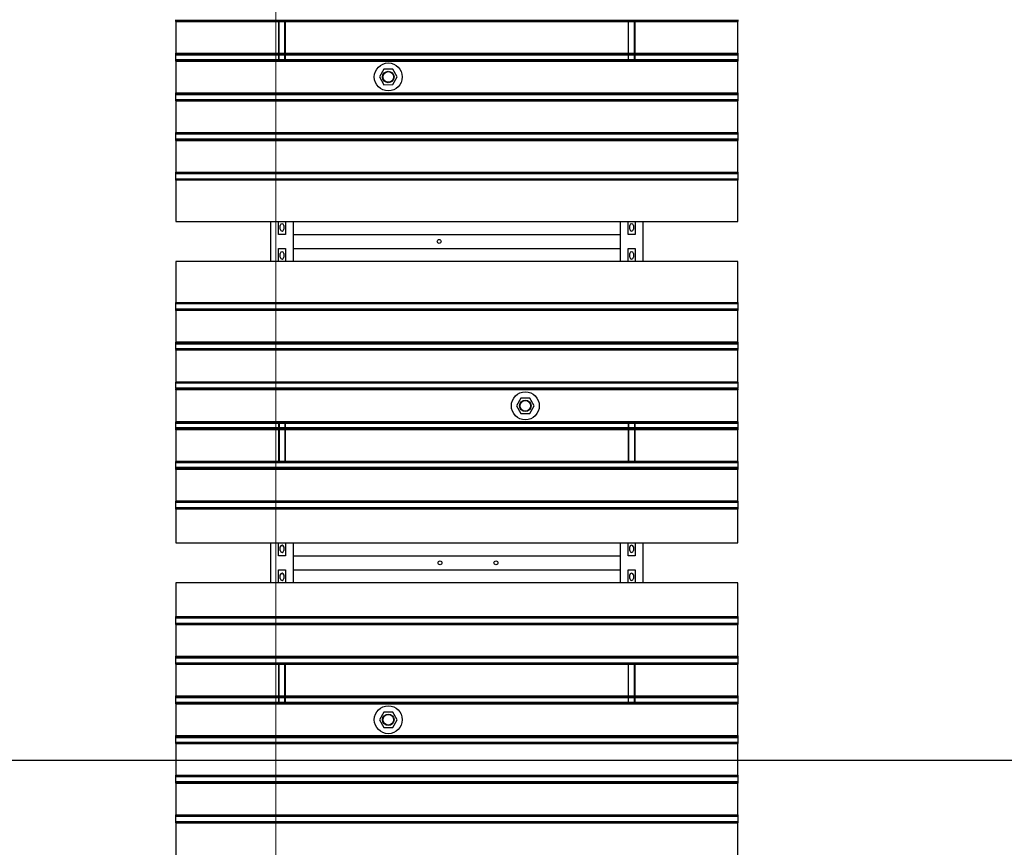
# Model space of a CAD drawing. Extents: x -89225 to 110569, y 13360 to 87647.
# Tile 237 of 256: x 29221 to 32741, y 66951 to 69913. Entities that reach past the tile are written whole.
import ezdxf

# ---------------------------------------------------------------- set-up
doc = ezdxf.new("R2010")
doc.units = 0
doc.layers.add('4', color=4, linetype='Continuous', lineweight=25)
doc.layers.add('Beluchtingstank', color=253, linetype='Continuous')
doc.layers.add('Iv-Lines 035', color=4, linetype='Continuous')

# ---------------------------------------------------------------- blocks, each defined once
blk = doc.blocks.new('Beluchtingselementen Bosman')
for p, q in [((1269289.4, -868150.8), (1269289.4, -868149.3)), ((1269289.4, -868150.8), (1269289.4, -868152.1)), ((1269289.4, -868150.8), (1271299.4, -868150.8)), ((1269289.4, -868154.9), (1269289.4, -868152.1)), ((1269289.4, -868152.1), (1271299.4, -868152.1)), ((1269289.4, -868155.6), (1269289.4, -868154.9)), ((1269289.4, -868154.9), (1271299.4, -868154.9)), ((1269289.4, -868155.6), (1269289.4, -868269)), ((1269289.4, -868155.6), (1271299.4, -868155.6)), ((1269656.9, -868155.6), (1269656.9, -868269)), ((1269658.9, -868269), (1269658.9, -868155.6)), ((1269679.9, -868269), (1269679.9, -868155.6)), ((1269681.9, -868269), (1269681.9, -868155.6)), ((1270906.9, -868155.6), (1270906.9, -868269)), ((1270908.9, -868269), (1270908.9, -868155.6)), ((1270929.9, -868269), (1270929.9, -868155.6)), ((1270931.9, -868269), (1270931.9, -868155.6)), ((1271299.4, -868149.3), (1271299.4, -868150.8)), ((1271299.4, -868152.1), (1271299.4, -868150.8)), ((1271299.4, -868152.1), (1271299.4, -868154.9)), ((1271299.4, -868154.9), (1271299.4, -868155.6)), ((1271299.4, -868269), (1271299.4, -868155.6)), ((1269289.4, -868269.7), (1269289.4, -868269)), ((1269289.4, -868269), (1271299.4, -868269)), ((1269289.4, -868272.5), (1269289.4, -868269.7)), ((1269289.4, -868269.7), (1271299.4, -868269.7)), ((1269289.4, -868272.5), (1269289.4, -868273.7)), ((1269289.4, -868275.3), (1269289.4, -868273.7)), ((1269289.4, -868273.7), (1271299.4, -868273.7)), ((1269289.4, -868291.3), (1269289.4, -868275.3)), ((1269289.4, -868275.3), (1271299.4, -868275.3)), ((1269656.9, -868275.3), (1269656.9, -868291.3)), ((1269658.9, -868291.3), (1269658.9, -868275.3)), ((1269679.9, -868291.3), (1269679.9, -868275.3)), ((1269681.9, -868291.3), (1269681.9, -868275.3)), ((1270906.9, -868275.3), (1270906.9, -868291.3)), ((1270908.9, -868291.3), (1270908.9, -868275.3)), ((1270929.9, -868291.3), (1270929.9, -868275.3)), ((1270931.9, -868291.3), (1270931.9, -868275.3)), ((1271299.4, -868269), (1271299.4, -868269.7)), ((1271299.4, -868269.7), (1271299.4, -868272.5)), ((1271299.4, -868273.7), (1271299.4, -868272.5)), ((1271299.4, -868273.7), (1271299.4, -868275.3)), ((1271299.4, -868275.3), (1271299.4, -868291.3)), ((1269289.4, -868292.8), (1269289.4, -868291.3)), ((1269289.4, -868291.3), (1271299.4, -868291.3)), ((1269289.4, -868292.8), (1269289.4, -868294.1)), ((1269289.4, -868292.8), (1271299.4, -868292.8)), ((1269289.4, -868296.9), (1269289.4, -868294.1)), ((1269289.4, -868297.6), (1269289.4, -868296.9)), ((1269289.4, -868296.9), (1271299.4, -868296.9)), ((1269289.4, -868297.6), (1269289.4, -868411)), ((1269289.4, -868297.6), (1271299.4, -868297.6)), ((1271299.4, -868291.3), (1271299.4, -868292.8)), ((1271299.4, -868294.1), (1271299.4, -868292.8)), ((1271299.4, -868294.1), (1271299.4, -868296.9)), ((1271299.4, -868296.9), (1271299.4, -868297.6)), ((1271299.4, -868411), (1271299.4, -868297.6)), ((1270033.4, -868326.8), (1270017.6, -868354.4)), ((1270065.2, -868326.7), (1270033.4, -868326.8)), ((1270081.2, -868354.2), (1270065.2, -868326.7)), ((1270017.6, -868354.4), (1270033.6, -868381.9)), ((1270033.6, -868381.9), (1270065.4, -868381.8)), ((1270065.4, -868381.8), (1270081.2, -868354.2)), ((1269289.4, -868411.7), (1269289.4, -868411)), ((1269289.4, -868411), (1271299.4, -868411)), ((1269289.4, -868414.5), (1269289.4, -868411.7)), ((1269289.4, -868411.7), (1271299.4, -868411.7)), ((1269289.4, -868414.5), (1269289.4, -868415.7)), ((1269289.4, -868417.3), (1269289.4, -868415.7)), ((1269289.4, -868415.7), (1271299.4, -868415.7)), ((1269289.4, -868433.3), (1269289.4, -868417.3)), ((1269289.4, -868417.3), (1271299.4, -868417.3)), ((1271299.4, -868411), (1271299.4, -868411.7)), ((1271299.4, -868411.7), (1271299.4, -868414.5)), ((1271299.4, -868415.7), (1271299.4, -868414.5)), ((1271299.4, -868415.7), (1271299.4, -868417.3)), ((1271299.4, -868417.3), (1271299.4, -868433.3)), ((1269289.4, -868434.8), (1269289.4, -868433.3)), ((1269289.4, -868434.8), (1269289.4, -868436.1)), ((1269289.4, -868434.8), (1271299.4, -868434.8)), ((1269289.4, -868438.9), (1269289.4, -868436.1)), ((1269289.4, -868439.6), (1269289.4, -868438.9)), ((1269289.4, -868438.9), (1271299.4, -868438.9)), ((1269289.4, -868439.6), (1269289.4, -868553)), ((1269289.4, -868439.6), (1271299.4, -868439.6)), ((1271299.4, -868433.3), (1271299.4, -868434.8)), ((1271299.4, -868436.1), (1271299.4, -868434.8)), ((1271299.4, -868436.1), (1271299.4, -868438.9)), ((1271299.4, -868438.9), (1271299.4, -868439.6)), ((1271299.4, -868553), (1271299.4, -868439.6)), ((1269289.4, -868553.7), (1269289.4, -868553)), ((1269289.4, -868553), (1271299.4, -868553)), ((1269289.4, -868556.5), (1269289.4, -868553.7)), ((1269289.4, -868553.7), (1271299.4, -868553.7)), ((1269289.4, -868556.5), (1269289.4, -868557.7)), ((1269289.4, -868559.3), (1269289.4, -868557.7)), ((1269289.4, -868557.7), (1271299.4, -868557.7)), ((1269289.4, -868575.3), (1269289.4, -868559.3)), ((1271299.4, -868553), (1271299.4, -868553.7)), ((1271299.4, -868553.7), (1271299.4, -868556.5)), ((1271299.4, -868557.7), (1271299.4, -868556.5)), ((1271299.4, -868557.7), (1271299.4, -868559.3)), ((1271299.4, -868559.3), (1271299.4, -868575.3)), ((1269289.4, -868576.8), (1269289.4, -868575.3)), ((1269289.4, -868575.3), (1271299.4, -868575.3)), ((1269289.4, -868576.8), (1269289.4, -868578.1)), ((1269289.4, -868576.8), (1271299.4, -868576.8)), ((1269289.4, -868580.9), (1269289.4, -868578.1)), ((1269289.4, -868578.1), (1271299.4, -868578.1)), ((1269289.4, -868581.6), (1269289.4, -868580.9)), ((1269289.4, -868580.9), (1271299.4, -868580.9)), ((1269289.4, -868581.6), (1269289.4, -868695)), ((1269289.4, -868581.6), (1271299.4, -868581.6)), ((1271299.4, -868575.3), (1271299.4, -868576.8)), ((1271299.4, -868578.1), (1271299.4, -868576.8)), ((1271299.4, -868578.1), (1271299.4, -868580.9)), ((1271299.4, -868580.9), (1271299.4, -868581.6)), ((1271299.4, -868695), (1271299.4, -868581.6)), ((1269289.4, -868695.7), (1269289.4, -868695)), ((1269289.4, -868695), (1271299.4, -868695)), ((1269289.4, -868698.5), (1269289.4, -868695.7)), ((1269289.4, -868695.7), (1271299.4, -868695.7)), ((1269289.4, -868698.5), (1269289.4, -868699.7)), ((1269289.4, -868698.5), (1271299.4, -868698.5)), ((1269289.4, -868701.3), (1269289.4, -868699.7)), ((1269289.4, -868699.7), (1271299.4, -868699.7)), ((1269289.4, -868717.3), (1269289.4, -868701.3)), ((1271299.4, -868695), (1271299.4, -868695.7)), ((1271299.4, -868695.7), (1271299.4, -868698.5)), ((1271299.4, -868699.7), (1271299.4, -868698.5)), ((1271299.4, -868699.7), (1271299.4, -868701.3)), ((1271299.4, -868701.3), (1271299.4, -868717.3)), ((1269289.4, -868718.8), (1269289.4, -868717.3)), ((1269289.4, -868718.8), (1269289.4, -868720.1)), ((1269289.4, -868718.8), (1271299.4, -868718.8)), ((1269289.4, -868722.9), (1269289.4, -868720.1)), ((1269289.4, -868723.6), (1269289.4, -868722.9)), ((1269289.4, -868722.9), (1271299.4, -868722.9)), ((1269289.4, -868723.6), (1269289.4, -868871.1)), ((1271299.4, -868717.3), (1271299.4, -868718.8)), ((1271299.4, -868720.1), (1271299.4, -868718.8)), ((1271299.4, -868720.1), (1271299.4, -868722.9)), ((1271299.4, -868722.9), (1271299.4, -868723.6)), ((1271299.4, -868871.1), (1271299.4, -868723.6)), ((1269289.4, -868871.1), (1271299.4, -868871.1)), ((1269629.4, -869014.3), (1269629.4, -868871.1)), ((1269656.9, -868917.7), (1269656.9, -868871.1)), ((1269681.9, -868871.1), (1269681.9, -868917.7)), ((1269709.4, -868871.1), (1269709.4, -869014.3)), ((1270879.4, -869014.3), (1270879.4, -868871.1)), ((1270906.9, -868917.7), (1270906.9, -868871.1)), ((1270931.9, -868871.1), (1270931.9, -868917.7)), ((1270959.4, -868871.1), (1270959.4, -869014.3)), ((1269662.9, -868899.1), (1269662.9, -868886.1)), ((1269675.9, -868886.1), (1269675.9, -868899.1)), ((1270912.9, -868899.1), (1270912.9, -868886.1)), ((1270925.9, -868886.1), (1270925.9, -868899.1)), ((1269681.9, -868917.7), (1269656.9, -868917.7)), ((1269709.4, -868917.8), (1270879.4, -868917.8)), ((1269709.4, -868923.8), (1269709.4, -868967.8)), ((1270879.4, -868967.8), (1270879.4, -868923.8)), ((1270931.9, -868917.7), (1270906.9, -868917.7)), ((1269656.9, -869014.3), (1269656.9, -868967.7)), ((1269656.9, -868967.7), (1269681.9, -868967.7)), ((1269662.9, -868999.3), (1269662.9, -868986.3)), ((1269675.9, -868986.3), (1269675.9, -868999.3)), ((1269681.9, -868967.7), (1269681.9, -869014.3)), ((1269709.4, -868967.8), (1270879.4, -868967.8)), ((1270906.9, -869014.3), (1270906.9, -868967.7)), ((1270906.9, -868967.7), (1270931.9, -868967.7)), ((1270912.9, -868999.3), (1270912.9, -868986.3)), ((1270925.9, -868986.3), (1270925.9, -868999.3)), ((1270931.9, -868967.7), (1270931.9, -869014.3)), ((1271299.4, -869014.3), (1269289.4, -869014.3)), ((1269289.4, -869014.3), (1269289.4, -869161.8)), ((1271299.4, -869161.8), (1271299.4, -869014.3)), ((1269289.4, -869162.5), (1269289.4, -869161.8)), ((1269289.4, -869165.3), (1269289.4, -869162.5)), ((1271299.4, -869162.5), (1269289.4, -869162.5)), ((1271299.4, -869161.8), (1271299.4, -869162.5)), ((1271299.4, -869162.5), (1271299.4, -869165.3)), ((1269289.4, -869165.3), (1269289.4, -869166.5)), ((1269289.4, -869168.1), (1269289.4, -869166.5)), ((1271299.4, -869166.5), (1269289.4, -869166.5)), ((1269289.4, -869184.1), (1269289.4, -869168.1)), ((1269289.4, -869185.6), (1269289.4, -869184.1)), ((1269289.4, -869185.6), (1269289.4, -869186.9)), ((1271299.4, -869185.6), (1269289.4, -869185.6)), ((1269289.4, -869189.7), (1269289.4, -869186.9)), ((1271299.4, -869186.9), (1269289.4, -869186.9)), ((1269289.4, -869190.4), (1269289.4, -869189.7)), ((1271299.4, -869189.7), (1269289.4, -869189.7)), ((1269289.4, -869190.4), (1269289.4, -869303.8)), ((1271299.4, -869190.4), (1269289.4, -869190.4)), ((1271299.4, -869166.5), (1271299.4, -869165.3)), ((1271299.4, -869166.5), (1271299.4, -869168.1)), ((1271299.4, -869168.1), (1271299.4, -869184.1)), ((1271299.4, -869184.1), (1271299.4, -869185.6)), ((1271299.4, -869186.9), (1271299.4, -869185.6)), ((1271299.4, -869186.9), (1271299.4, -869189.7)), ((1271299.4, -869189.7), (1271299.4, -869190.4)), ((1271299.4, -869303.8), (1271299.4, -869190.4)), ((1269289.4, -869304.5), (1269289.4, -869303.8)), ((1271299.4, -869303.8), (1269289.4, -869303.8)), ((1271299.4, -869303.8), (1271299.4, -869304.5)), ((1269289.4, -869307.3), (1269289.4, -869304.5)), ((1271299.4, -869304.5), (1269289.4, -869304.5)), ((1269289.4, -869307.3), (1269289.4, -869308.5)), ((1271299.4, -869307.3), (1269289.4, -869307.3)), ((1269289.4, -869310.1), (1269289.4, -869308.5)), ((1271299.4, -869308.5), (1269289.4, -869308.5)), ((1269289.4, -869326.1), (1269289.4, -869310.1)), ((1271299.4, -869310.1), (1269289.4, -869310.1)), ((1269289.4, -869327.6), (1269289.4, -869326.1)), ((1269289.4, -869327.6), (1269289.4, -869328.9)), ((1271299.4, -869327.6), (1269289.4, -869327.6)), ((1269289.4, -869331.7), (1269289.4, -869328.9)), ((1269289.4, -869332.4), (1269289.4, -869331.7)), ((1271299.4, -869331.7), (1269289.4, -869331.7)), ((1269289.4, -869332.4), (1269289.4, -869445.8)), ((1271299.4, -869332.4), (1269289.4, -869332.4)), ((1271299.4, -869304.5), (1271299.4, -869307.3)), ((1271299.4, -869308.5), (1271299.4, -869307.3)), ((1271299.4, -869308.5), (1271299.4, -869310.1)), ((1271299.4, -869310.1), (1271299.4, -869326.1)), ((1271299.4, -869326.1), (1271299.4, -869327.6)), ((1271299.4, -869328.9), (1271299.4, -869327.6)), ((1271299.4, -869328.9), (1271299.4, -869331.7)), ((1271299.4, -869331.7), (1271299.4, -869332.4)), ((1271299.4, -869445.8), (1271299.4, -869332.4)), ((1269289.4, -869446.5), (1269289.4, -869445.8)), ((1271299.4, -869445.8), (1269289.4, -869445.8)), ((1269289.4, -869449.3), (1269289.4, -869446.5)), ((1271299.4, -869446.5), (1269289.4, -869446.5)), ((1269289.4, -869449.3), (1269289.4, -869450.5)), ((1269289.4, -869452.1), (1269289.4, -869450.5)), ((1271299.4, -869450.5), (1269289.4, -869450.5)), ((1269289.4, -869468.1), (1269289.4, -869452.1)), ((1269289.4, -869469.6), (1269289.4, -869468.1)), ((1271299.4, -869468.1), (1269289.4, -869468.1)), ((1269289.4, -869469.6), (1269289.4, -869470.9)), ((1271299.4, -869469.6), (1269289.4, -869469.6)), ((1269289.4, -869473.7), (1269289.4, -869470.9)), ((1269289.4, -869474.4), (1269289.4, -869473.7)), ((1271299.4, -869473.7), (1269289.4, -869473.7)), ((1269289.4, -869474.4), (1269289.4, -869587.8)), ((1271299.4, -869474.4), (1269289.4, -869474.4)), ((1271299.4, -869445.8), (1271299.4, -869446.5)), ((1271299.4, -869446.5), (1271299.4, -869449.3)), ((1271299.4, -869450.5), (1271299.4, -869449.3)), ((1271299.4, -869450.5), (1271299.4, -869452.1)), ((1271299.4, -869452.1), (1271299.4, -869468.1)), ((1271299.4, -869468.1), (1271299.4, -869469.6)), ((1271299.4, -869470.9), (1271299.4, -869469.6)), ((1271299.4, -869470.9), (1271299.4, -869473.7)), ((1271299.4, -869473.7), (1271299.4, -869474.4)), ((1271299.4, -869587.8), (1271299.4, -869474.4)), ((1270523.4, -869503.6), (1270507.6, -869531.2)), ((1270555.2, -869503.5), (1270523.4, -869503.6)), ((1270571.2, -869531), (1270555.2, -869503.5)), ((1270507.6, -869531.2), (1270523.6, -869558.7)), ((1270555.4, -869558.6), (1270571.2, -869531)), ((1270523.6, -869558.7), (1270555.4, -869558.6)), ((1269289.4, -869588.5), (1269289.4, -869587.8)), ((1271299.4, -869587.8), (1269289.4, -869587.8)), ((1269289.4, -869591.3), (1269289.4, -869588.5)), ((1271299.4, -869588.5), (1269289.4, -869588.5)), ((1269289.4, -869591.3), (1269289.4, -869592.5)), ((1269289.4, -869594.1), (1269289.4, -869592.5)), ((1271299.4, -869592.5), (1269289.4, -869592.5)), ((1269289.4, -869610.1), (1269289.4, -869594.1)), ((1271299.4, -869594.1), (1269289.4, -869594.1)), ((1269289.4, -869611.6), (1269289.4, -869610.1)), ((1271299.4, -869610.1), (1269289.4, -869610.1)), ((1269289.4, -869611.6), (1269289.4, -869612.9)), ((1271299.4, -869611.6), (1269289.4, -869611.6)), ((1269289.4, -869615.7), (1269289.4, -869612.9)), ((1269289.4, -869616.4), (1269289.4, -869615.7)), ((1271299.4, -869615.7), (1269289.4, -869615.7)), ((1269289.4, -869616.4), (1269289.4, -869729.8)), ((1271299.4, -869616.4), (1269289.4, -869616.4)), ((1269656.9, -869594.1), (1269656.9, -869610.1)), ((1269656.9, -869616.4), (1269656.9, -869729.8)), ((1269658.9, -869594.1), (1269658.9, -869610.1)), ((1269658.9, -869616.4), (1269658.9, -869729.8)), ((1269679.9, -869594.1), (1269679.9, -869610.1)), ((1269679.9, -869616.4), (1269679.9, -869729.8)), ((1269681.9, -869610.1), (1269681.9, -869594.1)), ((1269681.9, -869729.8), (1269681.9, -869616.4)), ((1270906.9, -869594.1), (1270906.9, -869610.1)), ((1270906.9, -869616.4), (1270906.9, -869729.8)), ((1270908.9, -869594.1), (1270908.9, -869610.1)), ((1270908.9, -869616.4), (1270908.9, -869729.8)), ((1270929.9, -869594.1), (1270929.9, -869610.1)), ((1270929.9, -869616.4), (1270929.9, -869729.8)), ((1270931.9, -869610.1), (1270931.9, -869594.1)), ((1270931.9, -869729.8), (1270931.9, -869616.4)), ((1271299.4, -869587.8), (1271299.4, -869588.5)), ((1271299.4, -869588.5), (1271299.4, -869591.3)), ((1271299.4, -869592.5), (1271299.4, -869591.3)), ((1271299.4, -869592.5), (1271299.4, -869594.1)), ((1271299.4, -869594.1), (1271299.4, -869610.1)), ((1271299.4, -869610.1), (1271299.4, -869611.6)), ((1271299.4, -869612.9), (1271299.4, -869611.6)), ((1271299.4, -869612.9), (1271299.4, -869615.7)), ((1271299.4, -869615.7), (1271299.4, -869616.4)), ((1271299.4, -869729.8), (1271299.4, -869616.4)), ((1269289.4, -869730.5), (1269289.4, -869729.8)), ((1271299.4, -869729.8), (1269289.4, -869729.8)), ((1269289.4, -869733.3), (1269289.4, -869730.5)), ((1271299.4, -869730.5), (1269289.4, -869730.5)), ((1269289.4, -869733.3), (1269289.4, -869734.5)), ((1271299.4, -869733.3), (1269289.4, -869733.3)), ((1269289.4, -869736.1), (1269289.4, -869734.5)), ((1271299.4, -869734.5), (1269289.4, -869734.5)), ((1269289.4, -869752.1), (1269289.4, -869736.1)), ((1269289.4, -869753.6), (1269289.4, -869752.1)), ((1271299.4, -869752.1), (1269289.4, -869752.1)), ((1269289.4, -869753.6), (1269289.4, -869754.9)), ((1271299.4, -869753.6), (1269289.4, -869753.6)), ((1269289.4, -869757.7), (1269289.4, -869754.9)), ((1269289.4, -869758.4), (1269289.4, -869757.7)), ((1271299.4, -869757.7), (1269289.4, -869757.7)), ((1269289.4, -869758.4), (1269289.4, -869871.8)), ((1271299.4, -869758.4), (1269289.4, -869758.4)), ((1271299.4, -869729.8), (1271299.4, -869730.5)), ((1271299.4, -869730.5), (1271299.4, -869733.3)), ((1271299.4, -869734.5), (1271299.4, -869733.3)), ((1271299.4, -869734.5), (1271299.4, -869736.1)), ((1271299.4, -869736.1), (1271299.4, -869752.1)), ((1271299.4, -869752.1), (1271299.4, -869753.6)), ((1271299.4, -869754.9), (1271299.4, -869753.6)), ((1271299.4, -869754.9), (1271299.4, -869757.7)), ((1271299.4, -869757.7), (1271299.4, -869758.4)), ((1271299.4, -869871.8), (1271299.4, -869758.4)), ((1269289.4, -869872.5), (1269289.4, -869871.8)), ((1271299.4, -869871.8), (1269289.4, -869871.8)), ((1269289.4, -869875.3), (1269289.4, -869872.5)), ((1271299.4, -869872.5), (1269289.4, -869872.5)), ((1269289.4, -869875.3), (1269289.4, -869876.5)), ((1269289.4, -869878.1), (1269289.4, -869876.5)), ((1271299.4, -869876.5), (1269289.4, -869876.5)), ((1269289.4, -869894.1), (1269289.4, -869878.1)), ((1269289.4, -869895.6), (1269289.4, -869894.1)), ((1269289.4, -869895.6), (1269289.4, -869896.9)), ((1271299.4, -869895.6), (1269289.4, -869895.6)), ((1269289.4, -869899.7), (1269289.4, -869896.9)), ((1269289.4, -869900.4), (1269289.4, -869899.7)), ((1271299.4, -869899.7), (1269289.4, -869899.7)), ((1269289.4, -869900.4), (1269289.4, -870021.1)), ((1271299.4, -869900.4), (1269289.4, -869900.4)), ((1271299.4, -869871.8), (1271299.4, -869872.5)), ((1271299.4, -869872.5), (1271299.4, -869875.3)), ((1271299.4, -869876.5), (1271299.4, -869875.3)), ((1271299.4, -869876.5), (1271299.4, -869878.1)), ((1271299.4, -869878.1), (1271299.4, -869894.1)), ((1271299.4, -869894.1), (1271299.4, -869895.6)), ((1271299.4, -869896.9), (1271299.4, -869895.6)), ((1271299.4, -869896.9), (1271299.4, -869899.7)), ((1271299.4, -869899.7), (1271299.4, -869900.4)), ((1271299.4, -870021.1), (1271299.4, -869900.4)), ((1269289.4, -870021.1), (1271299.4, -870021.1)), ((1269629.4, -870164.3), (1269629.4, -870021.1)), ((1269656.9, -870067.7), (1269656.9, -870021.1)), ((1269662.9, -870049.1), (1269662.9, -870036.1)), ((1269675.9, -870036.1), (1269675.9, -870049.1)), ((1269681.9, -870021.1), (1269681.9, -870067.7)), ((1269709.4, -870021.1), (1269709.4, -870164.3)), ((1270879.4, -870164.3), (1270879.4, -870021.1)), ((1270906.9, -870067.7), (1270906.9, -870021.1)), ((1270912.9, -870049.1), (1270912.9, -870036.1)), ((1270925.9, -870036.1), (1270925.9, -870049.1)), ((1270931.9, -870021.1), (1270931.9, -870067.7)), ((1270959.4, -870021.1), (1270959.4, -870164.3)), ((1269681.9, -870067.7), (1269656.9, -870067.7)), ((1269709.4, -870067.8), (1270879.4, -870067.8)), ((1269709.4, -870073.8), (1269709.4, -870117.8)), ((1270879.4, -870117.8), (1270879.4, -870073.8)), ((1270931.9, -870067.7), (1270906.9, -870067.7)), ((1269656.9, -870164.3), (1269656.9, -870117.7)), ((1269656.9, -870117.7), (1269681.9, -870117.7)), ((1269662.9, -870149.3), (1269662.9, -870136.3)), ((1269675.9, -870136.3), (1269675.9, -870149.3)), ((1269681.9, -870117.7), (1269681.9, -870164.3)), ((1269709.4, -870117.8), (1270879.4, -870117.8)), ((1270906.9, -870164.3), (1270906.9, -870117.7)), ((1270906.9, -870117.7), (1270931.9, -870117.7)), ((1270912.9, -870149.3), (1270912.9, -870136.3)), ((1270925.9, -870136.3), (1270925.9, -870149.3)), ((1270931.9, -870117.7), (1270931.9, -870164.3)), ((1271299.4, -870164.3), (1269289.4, -870164.3)), ((1269289.4, -870164.3), (1269289.4, -870285)), ((1271299.4, -870285), (1271299.4, -870164.3)), ((1269289.4, -870285.7), (1269289.4, -870285)), ((1269289.4, -870285), (1271299.4, -870285)), ((1269289.4, -870288.5), (1269289.4, -870285.7)), ((1269289.4, -870285.7), (1271299.4, -870285.7)), ((1269289.4, -870288.5), (1269289.4, -870289.7)), ((1271299.4, -870285), (1271299.4, -870285.7)), ((1271299.4, -870285.7), (1271299.4, -870288.5)), ((1271299.4, -870289.7), (1271299.4, -870288.5)), ((1269289.4, -870291.3), (1269289.4, -870289.7)), ((1269289.4, -870289.7), (1271299.4, -870289.7)), ((1269289.4, -870307.3), (1269289.4, -870291.3)), ((1269289.4, -870308.8), (1269289.4, -870307.3)), ((1269289.4, -870308.8), (1269289.4, -870310.1)), ((1269289.4, -870308.8), (1271299.4, -870308.8)), ((1269289.4, -870312.9), (1269289.4, -870310.1)), ((1269289.4, -870313.6), (1269289.4, -870312.9)), ((1269289.4, -870312.9), (1271299.4, -870312.9)), ((1269289.4, -870313.6), (1269289.4, -870427)), ((1269289.4, -870313.6), (1271299.4, -870313.6)), ((1271299.4, -870289.7), (1271299.4, -870291.3)), ((1271299.4, -870291.3), (1271299.4, -870307.3)), ((1271299.4, -870307.3), (1271299.4, -870308.8)), ((1271299.4, -870310.1), (1271299.4, -870308.8)), ((1271299.4, -870310.1), (1271299.4, -870312.9)), ((1271299.4, -870312.9), (1271299.4, -870313.6)), ((1271299.4, -870427), (1271299.4, -870313.6)), ((1269289.4, -870427.7), (1269289.4, -870427)), ((1269289.4, -870427), (1271299.4, -870427)), ((1269289.4, -870430.5), (1269289.4, -870427.7)), ((1269289.4, -870427.7), (1271299.4, -870427.7)), ((1271299.4, -870427), (1271299.4, -870427.7)), ((1271299.4, -870427.7), (1271299.4, -870430.5)), ((1269289.4, -870430.5), (1269289.4, -870431.7)), ((1269289.4, -870433.3), (1269289.4, -870431.7)), ((1269289.4, -870431.7), (1271299.4, -870431.7)), ((1269289.4, -870449.3), (1269289.4, -870433.3)), ((1269289.4, -870433.3), (1271299.4, -870433.3)), ((1269289.4, -870450.8), (1269289.4, -870449.3)), ((1269289.4, -870450.8), (1269289.4, -870452.1)), ((1269289.4, -870450.8), (1271299.4, -870450.8)), ((1269289.4, -870454.9), (1269289.4, -870452.1)), ((1269289.4, -870452.1), (1271299.4, -870452.1)), ((1269289.4, -870455.6), (1269289.4, -870454.9)), ((1269289.4, -870454.9), (1271299.4, -870454.9)), ((1269289.4, -870455.6), (1269289.4, -870569)), ((1269289.4, -870455.6), (1271299.4, -870455.6)), ((1269656.9, -870455.6), (1269656.9, -870569)), ((1269658.9, -870569), (1269658.9, -870455.6)), ((1269679.9, -870569), (1269679.9, -870455.6)), ((1269681.9, -870569), (1269681.9, -870455.6)), ((1270906.9, -870455.6), (1270906.9, -870569)), ((1270908.9, -870569), (1270908.9, -870455.6)), ((1270929.9, -870569), (1270929.9, -870455.6)), ((1270931.9, -870569), (1270931.9, -870455.6)), ((1271299.4, -870431.7), (1271299.4, -870430.5)), ((1271299.4, -870431.7), (1271299.4, -870433.3)), ((1271299.4, -870433.3), (1271299.4, -870449.3)), ((1271299.4, -870449.3), (1271299.4, -870450.8)), ((1271299.4, -870452.1), (1271299.4, -870450.8)), ((1271299.4, -870452.1), (1271299.4, -870454.9)), ((1271299.4, -870454.9), (1271299.4, -870455.6)), ((1271299.4, -870569), (1271299.4, -870455.6)), ((1269289.4, -870569.7), (1269289.4, -870569)), ((1269289.4, -870569), (1271299.4, -870569)), ((1269289.4, -870572.5), (1269289.4, -870569.7)), ((1269289.4, -870569.7), (1271299.4, -870569.7)), ((1271299.4, -870569), (1271299.4, -870569.7)), ((1271299.4, -870569.7), (1271299.4, -870572.5)), ((1269289.4, -870572.5), (1269289.4, -870573.7)), ((1269289.4, -870575.3), (1269289.4, -870573.7)), ((1269289.4, -870573.7), (1271299.4, -870573.7)), ((1269289.4, -870591.3), (1269289.4, -870575.3)), ((1269289.4, -870575.3), (1271299.4, -870575.3)), ((1269289.4, -870592.8), (1269289.4, -870591.3)), ((1269289.4, -870591.3), (1271299.4, -870591.3)), ((1269289.4, -870592.8), (1269289.4, -870594.1)), ((1269289.4, -870592.8), (1271299.4, -870592.8)), ((1269289.4, -870596.9), (1269289.4, -870594.1)), ((1269289.4, -870597.6), (1269289.4, -870596.9)), ((1269289.4, -870596.9), (1271299.4, -870596.9)), ((1269289.4, -870597.6), (1269289.4, -870711)), ((1269289.4, -870597.6), (1271299.4, -870597.6)), ((1269656.9, -870575.3), (1269656.9, -870591.3)), ((1269658.9, -870591.3), (1269658.9, -870575.3)), ((1269679.9, -870591.3), (1269679.9, -870575.3)), ((1269681.9, -870591.3), (1269681.9, -870575.3)), ((1270906.9, -870575.3), (1270906.9, -870591.3)), ((1270908.9, -870591.3), (1270908.9, -870575.3)), ((1270929.9, -870591.3), (1270929.9, -870575.3)), ((1270931.9, -870591.3), (1270931.9, -870575.3)), ((1271299.4, -870573.7), (1271299.4, -870572.5)), ((1271299.4, -870573.7), (1271299.4, -870575.3)), ((1271299.4, -870575.3), (1271299.4, -870591.3)), ((1271299.4, -870591.3), (1271299.4, -870592.8)), ((1271299.4, -870594.1), (1271299.4, -870592.8)), ((1271299.4, -870594.1), (1271299.4, -870596.9)), ((1271299.4, -870596.9), (1271299.4, -870597.6)), ((1271299.4, -870711), (1271299.4, -870597.6)), ((1270033.4, -870626.8), (1270017.6, -870654.4)), ((1270065.2, -870626.7), (1270033.4, -870626.8)), ((1270081.2, -870654.2), (1270065.2, -870626.7)), ((1270017.6, -870654.4), (1270033.6, -870681.9)), ((1270065.4, -870681.8), (1270081.2, -870654.2)), ((1269289.4, -870711.7), (1269289.4, -870711)), ((1269289.4, -870711), (1271299.4, -870711)), ((1269289.4, -870714.5), (1269289.4, -870711.7)), ((1269289.4, -870711.7), (1271299.4, -870711.7)), ((1270033.6, -870681.9), (1270065.4, -870681.8)), ((1271299.4, -870711), (1271299.4, -870711.7)), ((1271299.4, -870711.7), (1271299.4, -870714.5)), ((1269289.4, -870714.5), (1269289.4, -870715.7)), ((1269289.4, -870717.3), (1269289.4, -870715.7)), ((1269289.4, -870715.7), (1271299.4, -870715.7)), ((1269289.4, -870733.3), (1269289.4, -870717.3)), ((1269289.4, -870717.3), (1271299.4, -870717.3)), ((1269289.4, -870734.8), (1269289.4, -870733.3)), ((1269289.4, -870734.8), (1269289.4, -870736.1)), ((1269289.4, -870734.8), (1271299.4, -870734.8)), ((1269289.4, -870738.9), (1269289.4, -870736.1)), ((1269289.4, -870739.6), (1269289.4, -870738.9)), ((1269289.4, -870738.9), (1271299.4, -870738.9)), ((1269289.4, -870739.6), (1269289.4, -870853)), ((1269289.4, -870739.6), (1271299.4, -870739.6)), ((1271299.4, -870715.7), (1271299.4, -870714.5)), ((1271299.4, -870715.7), (1271299.4, -870717.3)), ((1271299.4, -870717.3), (1271299.4, -870733.3)), ((1271299.4, -870733.3), (1271299.4, -870734.8)), ((1271299.4, -870736.1), (1271299.4, -870734.8)), ((1271299.4, -870736.1), (1271299.4, -870738.9)), ((1271299.4, -870738.9), (1271299.4, -870739.6)), ((1271299.4, -870853), (1271299.4, -870739.6)), ((1269289.4, -870853.7), (1269289.4, -870853)), ((1269289.4, -870853), (1271299.4, -870853)), ((1269289.4, -870856.5), (1269289.4, -870853.7)), ((1269289.4, -870853.7), (1271299.4, -870853.7)), ((1269289.4, -870856.5), (1269289.4, -870857.7)), ((1269289.4, -870859.3), (1269289.4, -870857.7)), ((1269289.4, -870857.7), (1271299.4, -870857.7)), ((1269289.4, -870875.3), (1269289.4, -870859.3)), ((1269289.4, -870876.8), (1269289.4, -870875.3)), ((1269289.4, -870875.3), (1271299.4, -870875.3)), ((1269289.4, -870876.8), (1269289.4, -870878.1)), ((1269289.4, -870876.8), (1271299.4, -870876.8)), ((1269289.4, -870880.9), (1269289.4, -870878.1)), ((1269289.4, -870878.1), (1271299.4, -870878.1)), ((1269289.4, -870881.6), (1269289.4, -870880.9)), ((1269289.4, -870880.9), (1271299.4, -870880.9)), ((1269289.4, -870881.6), (1269289.4, -870995)), ((1269289.4, -870881.6), (1271299.4, -870881.6)), ((1271299.4, -870853), (1271299.4, -870853.7)), ((1271299.4, -870853.7), (1271299.4, -870856.5)), ((1271299.4, -870857.7), (1271299.4, -870856.5)), ((1271299.4, -870857.7), (1271299.4, -870859.3)), ((1271299.4, -870859.3), (1271299.4, -870875.3)), ((1271299.4, -870875.3), (1271299.4, -870876.8)), ((1271299.4, -870878.1), (1271299.4, -870876.8)), ((1271299.4, -870878.1), (1271299.4, -870880.9)), ((1271299.4, -870880.9), (1271299.4, -870881.6)), ((1271299.4, -870995), (1271299.4, -870881.6)), ((1269289.4, -870995.7), (1269289.4, -870995)), ((1269289.4, -870995), (1271299.4, -870995)), ((1269289.4, -870998.5), (1269289.4, -870995.7)), ((1269289.4, -870995.7), (1271299.4, -870995.7)), ((1269289.4, -870998.5), (1269289.4, -870999.7)), ((1269289.4, -870998.5), (1271299.4, -870998.5)), ((1269289.4, -871001.3), (1269289.4, -870999.7)), ((1269289.4, -870999.7), (1271299.4, -870999.7)), ((1269289.4, -871017.3), (1269289.4, -871001.3)), ((1269289.4, -871018.8), (1269289.4, -871017.3)), ((1269289.4, -871018.8), (1269289.4, -871020.1)), ((1269289.4, -871018.8), (1271299.4, -871018.8)), ((1269289.4, -871022.9), (1269289.4, -871020.1)), ((1269289.4, -871023.6), (1269289.4, -871022.9)), ((1269289.4, -871022.9), (1271299.4, -871022.9)), ((1269289.4, -871023.6), (1269289.4, -871171.1)), ((1271299.4, -870995), (1271299.4, -870995.7)), ((1271299.4, -870995.7), (1271299.4, -870998.5)), ((1271299.4, -870999.7), (1271299.4, -870998.5)), ((1271299.4, -870999.7), (1271299.4, -871001.3)), ((1271299.4, -871001.3), (1271299.4, -871017.3)), ((1271299.4, -871017.3), (1271299.4, -871018.8)), ((1271299.4, -871020.1), (1271299.4, -871018.8)), ((1271299.4, -871020.1), (1271299.4, -871022.9)), ((1271299.4, -871022.9), (1271299.4, -871023.6)), ((1271299.4, -871171.1), (1271299.4, -871023.6))]:
    blk.add_line(p, q)
for centre, radius in [((1270049.4, -868354.3), 50), ((1270049.4, -868354.3), 20.5), ((1270049.4, -868354.3), 19), ((1270231.4, -868942.8), 7), ((1270539.4, -869531.1), 50), ((1270539.4, -869531.1), 20.5), ((1270539.4, -869531.1), 19), ((1270234.4, -870092.8), 7), ((1270434.4, -870092.8), 7), ((1270049.4, -870654.3), 50), ((1270049.4, -870654.3), 20.5), ((1270049.4, -870654.3), 19)]:
    blk.add_circle(centre, radius)
for centre, start, end in [((1269669.4, -868886.1), 360, 180), ((1270919.4, -868886.1), 0, 180), ((1269669.4, -868899.1), 180, 360), ((1270919.4, -868899.1), 180, 0), ((1269669.4, -868986.3), 0, 180), ((1270919.4, -868986.3), 360, 180), ((1269669.4, -868999.3), 180, 0), ((1270919.4, -868999.3), 180, 360), ((1269669.4, -870036.1), 360, 180), ((1270919.4, -870036.1), 0, 180), ((1269669.4, -870049.1), 180, 360), ((1270919.4, -870049.1), 180, 0), ((1269669.4, -870136.3), 0, 180), ((1270919.4, -870136.3), 360, 180), ((1269669.4, -870149.3), 180, 0), ((1270919.4, -870149.3), 180, 360)]:
    blk.add_arc(centre, 6.5, start, end)

msp = doc.modelspace()

# ---------------------------------------------------------------- linework, layer by layer
at = {"layer": '4', "ltscale": 0.5}
msp.add_lwpolyline([(14697.8, 67263.5), (71060, 67263.5)], dxfattribs=at)
at = {"layer": 'Beluchtingstank', "lineweight": 9, "ltscale": 0.01}
msp.add_line((30135.9, 57488.1), (30135.9, 85395.2), dxfattribs=at)

# ---------------------------------------------------------------- block references
at = {"layer": 'Iv-Lines 035'}
msp.add_blockref('Beluchtingselementen Bosman', (-1239510.9, 938062.2), dxfattribs=at)

doc.saveas('drawing.dxf')
